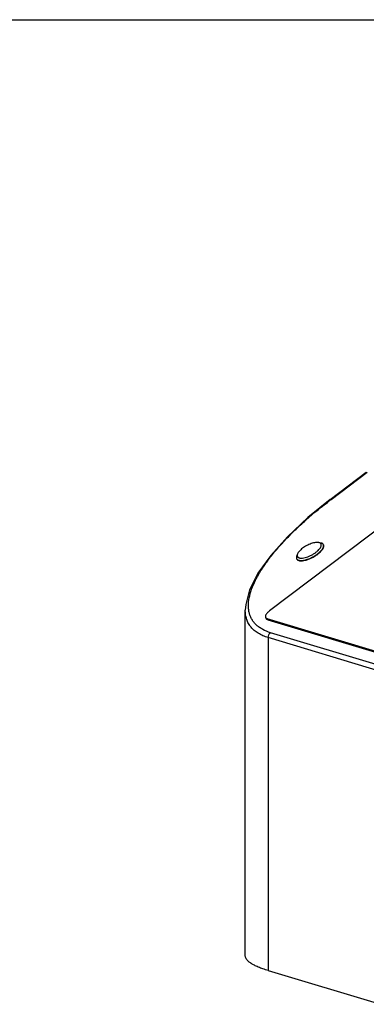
# Model space of a CAD drawing. Header units: inches. Extents: x 0 to 16, y 0 to 10.
# Tile 39 of 43: x 9.8 to 11.2, y 6.2 to 10. Entities that reach past the tile are written whole.
import ezdxf

# ---------------------------------------------------------------- set-up
doc = ezdxf.new("R2010")
doc.units = ezdxf.units.IN
doc.header["$LTSCALE"] = 0.935
doc.header["$MEASUREMENT"] = 0
doc.layers.get('0').update_dxf_attribs({"linetype": 'CONTINUOUS'})
doc.layers.add('02___PRT_ALL_AXES', color=7, linetype='CONTINUOUS')

msp = doc.modelspace()

# ---------------------------------------------------------------- linework, layer by layer
at = {"color": 7, "linetype": 'Continuous'}
for p, q in [((0, 10), (16, 10)), ((11.0229, 8.128), (11.1636, 8.2345)), ((11.0266, 8.1283), (11.1673, 8.2347)), ((11.0241, 8.1264), (11.0266, 8.1283)), ((11.3176, 8.0957), (10.7867, 7.6939)), ((10.9785, 7.9603), (10.9861, 7.9587)), ((10.8953, 7.9157), (10.8923, 7.9085)), ((10.6918, 6.3481), (10.6918, 7.6963)), ((10.7708, 7.668), (10.7737, 7.6626)), ((10.7763, 7.664), (10.7792, 7.6586)), ((10.7763, 7.664), (11.3247, 7.4991)), ((10.7792, 7.6586), (11.3276, 7.4937)), ((11.228, 7.477), (10.7905, 7.6085)), ((10.7811, 7.5891), (10.7811, 6.2902)), ((11.2186, 7.4575), (10.7811, 7.5891)), ((10.7811, 6.2902), (11.2186, 6.1586))]:
    msp.add_line(p, q, dxfattribs=at)
msp.add_lwpolyline([(11.0229, 8.128), (10.9355, 8.0573), (10.8558, 7.9825), (10.7907, 7.9096), (10.7413, 7.8402), (10.7086, 7.7755), (10.6934, 7.719), (10.6918, 7.6963)], dxfattribs=at)
for points, knots in [([(10.7905, 7.6085), (10.7799, 7.6117), (10.7647, 7.6177), (10.7467, 7.6287), (10.7353, 7.6378), (10.7257, 7.648), (10.7178, 7.6592), (10.7117, 7.6714), (10.7073, 7.6845), (10.7047, 7.6984), (10.7035, 7.7184), (10.7065, 7.7454), (10.7163, 7.7792), (10.7319, 7.8148), (10.7531, 7.8519), (10.7794, 7.8901), (10.8104, 7.9292), (10.8458, 7.9689), (10.8853, 8.0087), (10.9438, 8.0628), (10.9912, 8.1014), (11.0241, 8.1264)], [0, 0, 0, 0, 0.048799, 0.071093, 0.092273, 0.11264, 0.132534, 0.152309, 0.172317, 0.192874, 0.21425, 0.260208, 0.311375, 0.368203, 0.430732, 0.498757, 0.571937, 0.649867, 0.732101, 0.818178, 1, 1, 1, 1]), ([(11.0229, 8.128), (11.0234, 8.1284), (11.0247, 8.1287), (11.0259, 8.1285), (11.0266, 8.1283)], [0, 0, 0, 0, 0.439602, 1, 1, 1, 1]), ([(10.9785, 7.9603), (10.9765, 7.9607), (10.9721, 7.961), (10.965, 7.9604), (10.9571, 7.9588), (10.9455, 7.9552), (10.931, 7.9487), (10.9201, 7.9418), (10.9149, 7.938)], [0, 0, 0, 0, 0.088014, 0.191965, 0.310284, 0.440248, 0.720227, 1, 1, 1, 1]), ([(10.9735, 7.9158), (10.9756, 7.9174), (10.9797, 7.9207), (10.9851, 7.9258), (10.9897, 7.9309), (10.9932, 7.9359), (10.9957, 7.9406), (10.9971, 7.945), (10.9973, 7.949), (10.9966, 7.9515), (10.996, 7.9525)], [0, 0, 0, 0, 0.175284, 0.339279, 0.488764, 0.621925, 0.737935, 0.83738, 0.922838, 1, 1, 1, 1]), ([(10.9882, 7.9495), (10.9883, 7.9508), (10.9882, 7.9527), (10.9872, 7.955), (10.9857, 7.9571), (10.9828, 7.9591), (10.98, 7.9599), (10.9785, 7.9603)], [0, 0, 0, 0, 0.239858, 0.352599, 0.465933, 0.710251, 1, 1, 1, 1]), ([(10.996, 7.9525), (10.9956, 7.9533), (10.9945, 7.9548), (10.9923, 7.9565), (10.9894, 7.9579), (10.9873, 7.9585), (10.9861, 7.9587)], [0, 0, 0, 0, 0.219205, 0.452279, 0.710113, 1, 1, 1, 1]), ([(10.892, 7.8969), (10.8924, 7.896), (10.8937, 7.8944), (10.8962, 7.8925), (10.8995, 7.8912), (10.9034, 7.8903), (10.9078, 7.89), (10.9148, 7.8902), (10.9245, 7.8919), (10.9368, 7.8956), (10.9495, 7.901), (10.9619, 7.9077), (10.9698, 7.913), (10.9735, 7.9158)], [0, 0, 0, 0, 0.032111, 0.066614, 0.105318, 0.149351, 0.199185, 0.254869, 0.382465, 0.52781, 0.684276, 0.844414, 1, 1, 1, 1]), ([(10.8953, 7.9157), (10.8948, 7.9146), (10.8941, 7.9126), (10.8938, 7.9094), (10.8943, 7.9066), (10.8952, 7.905), (10.8957, 7.9043)], [0, 0, 0, 0, 0.292376, 0.548442, 0.778876, 1, 1, 1, 1]), ([(10.9149, 7.938), (10.9126, 7.9362), (10.9082, 7.9326), (10.9026, 7.927), (10.8982, 7.9214), (10.896, 7.9176), (10.8953, 7.9157)], [0, 0, 0, 0, 0.294778, 0.563807, 0.79992, 1, 1, 1, 1]), ([(10.8957, 7.9043), (10.8962, 7.9036), (10.8975, 7.9023), (10.9, 7.901), (10.903, 7.9), (10.908, 7.8992), (10.9154, 7.8995), (10.9252, 7.9013), (10.9358, 7.9047), (10.9468, 7.9095), (10.9574, 7.9153), (10.9641, 7.9198), (10.9673, 7.9222)], [0, 0, 0, 0, 0.032527, 0.068271, 0.108589, 0.154239, 0.262057, 0.390513, 0.535116, 0.689605, 0.847105, 1, 1, 1, 1]), ([(10.9673, 7.9222), (10.9702, 7.9244), (10.9755, 7.9289), (10.9821, 7.936), (10.9865, 7.9427), (10.9881, 7.9474), (10.9882, 7.9495)], [0, 0, 0, 0, 0.314393, 0.590759, 0.819579, 1, 1, 1, 1]), ([(10.8923, 7.9085), (10.8919, 7.9074), (10.8912, 7.9053), (10.8907, 7.9022), (10.8909, 7.8994), (10.8916, 7.8976), (10.892, 7.8969)], [0, 0, 0, 0, 0.289901, 0.54781, 0.780796, 1, 1, 1, 1]), ([(10.7811, 7.5891), (10.7741, 7.5913), (10.7607, 7.5961), (10.7423, 7.6054), (10.7267, 7.6166), (10.7138, 7.6296), (10.7038, 7.6442), (10.6968, 7.6603), (10.6927, 7.6778), (10.6918, 7.69), (10.6918, 7.6961)], [0, 0, 0, 0, 0.146986, 0.282702, 0.408977, 0.528383, 0.643973, 0.759056, 0.876817, 1, 1, 1, 1]), ([(10.7867, 7.6939), (10.7838, 7.6917), (10.7798, 7.6883), (10.7753, 7.6833), (10.7728, 7.6798), (10.771, 7.6765), (10.77, 7.6733), (10.7699, 7.6705), (10.7704, 7.6688), (10.7708, 7.668)], [0, 0, 0, 0, 0.339085, 0.488602, 0.621797, 0.737846, 0.837334, 0.922821, 1, 1, 1, 1]), ([(10.7708, 7.668), (10.7713, 7.6671), (10.7729, 7.6653), (10.7751, 7.6644), (10.7763, 7.664)], [0, 0, 0, 0, 0.462559, 1, 1, 1, 1]), ([(10.7792, 7.6586), (10.778, 7.659), (10.7758, 7.6599), (10.7742, 7.6617), (10.7737, 7.6626)], [0, 0, 0, 0, 0.537441, 1, 1, 1, 1]), ([(10.7811, 7.5891), (10.7811, 7.5929), (10.7828, 7.6003), (10.7876, 7.6063), (10.7905, 7.6085)], [0, 0, 0, 0, 0.506315, 1, 1, 1, 1]), ([(10.7811, 6.2902), (10.7742, 6.2923), (10.7613, 6.2965), (10.7458, 6.3023), (10.7347, 6.3072), (10.7273, 6.3107), (10.7217, 6.3138), (10.7175, 6.3163), (10.712, 6.3197), (10.7049, 6.3248), (10.6976, 6.3323), (10.6936, 6.339), (10.6921, 6.3442), (10.6918, 6.3468), (10.6918, 6.3481)], [0, 0, 0, 0, 0.193847, 0.366847, 0.445427, 0.518708, 0.586741, 0.618819, 0.649621, 0.760385, 0.852872, 0.93061, 0.965878, 1, 1, 1, 1])]:
    msp.add_open_spline(points, degree=3, knots=knots, dxfattribs=at)
at = {"layer": '02___PRT_ALL_AXES', "color": 7, "linetype": 'Continuous'}
for p, q in [((10.9967, 7.9513), (10.996, 7.9525)), ((10.8926, 7.8956), (10.892, 7.8969))]:
    msp.add_line(p, q, dxfattribs=at)
for points, knots in [([(10.8934, 7.8944), (10.894, 7.8936), (10.8955, 7.8922), (10.8983, 7.8906), (10.9017, 7.8895), (10.9074, 7.8887), (10.9157, 7.8889), (10.9267, 7.8911), (10.9387, 7.8949), (10.951, 7.9002), (10.963, 7.9068), (10.9706, 7.9119), (10.9741, 7.9146)], [0, 0, 0, 0, 0.032528, 0.068273, 0.108592, 0.154244, 0.262064, 0.39052, 0.535123, 0.68961, 0.847107, 1, 1, 1, 1]), ([(10.9741, 7.9146), (10.9763, 7.9162), (10.9803, 7.9195), (10.9858, 7.9246), (10.9903, 7.9297), (10.9939, 7.9346), (10.9964, 7.9394), (10.9978, 7.9438), (10.998, 7.9478), (10.9972, 7.9503), (10.9967, 7.9513)], [0, 0, 0, 0, 0.175257, 0.339234, 0.488711, 0.621874, 0.737897, 0.837361, 0.922837, 1, 1, 1, 1])]:
    msp.add_open_spline(points, degree=3, knots=knots, dxfattribs=at)

doc.saveas('drawing.dxf')
